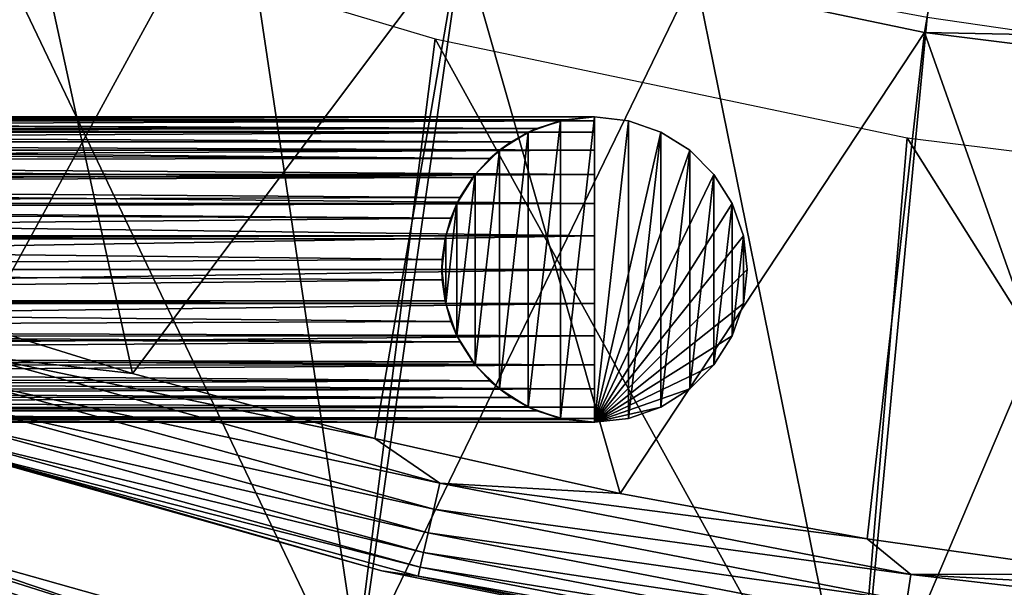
# Model space of a CAD drawing. Header units: millimetres. Extents: x -43.6 to 43.6, y -43.6 to 43.6.
# Tile 126 of 256: x -7.3 to -3.4, y -24.4 to -22.1. Entities that reach past the tile are written whole.
import ezdxf

# ---------------------------------------------------------------- set-up
doc = ezdxf.new("R2010")
doc.units = ezdxf.units.MM
doc.header["$LTSCALE"] = 52.148148
for name, color, linetype in [('1', 7, 'CONTINUOUS'), ('101', 7, 'CONTINUOUS'), ('102', 7, 'CONTINUOUS'), ('103', 7, 'CONTINUOUS'), ('121', 7, 'CONTINUOUS'), ('122', 7, 'CONTINUOUS'), ('123', 7, 'CONTINUOUS'), ('124', 7, 'CONTINUOUS'), ('127', 7, 'CONTINUOUS'), ('129', 7, 'CONTINUOUS'), ('131', 7, 'CONTINUOUS'), ('132', 7, 'CONTINUOUS'), ('25', 7, 'CONTINUOUS'), ('29', 7, 'CONTINUOUS'), ('4', 7, 'CONTINUOUS')]:
    doc.layers.add(name, color=color, linetype=linetype)

msp = doc.modelspace()

# ---------------------------------------------------------------- linework, layer by layer
at = {"layer": '1', "color": 183, "linetype": 'Continuous', "true_color": 0x8c69cc}
for points in [[(-5.9524, -24.7955, -9.4785), (-7.8795, -24.2521, -9.4785), (-7.4419, -21.6772, -9.4785), (-5.9524, -24.7955, -9.4785)], [(-5.6264, -22.2178, -9.4785), (-5.9524, -24.7955, -9.4785), (-7.4419, -21.6772, -9.4785), (-5.6264, -22.2178, -9.4785)], [(-3.9885, -25.1861, -9.4785), (-5.9524, -24.7955, -9.4785), (-5.6264, -22.2178, -9.4785), (-3.9885, -25.1861, -9.4785)], [(-3.7725, -22.6065, -9.4785), (-3.9885, -25.1861, -9.4785), (-5.6264, -22.2178, -9.4785), (-3.7725, -22.6065, -9.4785)], [(-2.0002, -25.4214, -9.4785), (-3.9885, -25.1861, -9.4785), (-3.7725, -22.6065, -9.4785), (-2.0002, -25.4214, -9.4785)], [(-1.8926, -22.8408, -9.4785), (-2.0002, -25.4214, -9.4785), (-3.7725, -22.6065, -9.4785), (-1.8926, -22.8408, -9.4785)]]:
    msp.add_3dface(points, dxfattribs=at)
at = {"layer": '101', "linetype": 'Continuous'}
for points in [[(-5, -23.71, -12.6665), (-5, -23.7251, -12.8), (-5, -22.5251, -12.8), (-5, -23.71, -12.6665)], [(-5, -23.6657, -12.5397), (-5, -23.71, -12.6665), (-5, -22.5251, -12.8), (-5, -23.6657, -12.5397)], [(-5, -23.5942, -12.4259), (-5, -23.6657, -12.5397), (-5, -22.5251, -12.8), (-5, -23.5942, -12.4259)], [(-5, -23.4992, -12.3309), (-5, -23.5942, -12.4259), (-5, -22.5251, -12.8), (-5, -23.4992, -12.3309)], [(-5, -23.3854, -12.2594), (-5, -23.4992, -12.3309), (-5, -22.5251, -12.8), (-5, -23.3854, -12.2594)], [(-5, -23.2586, -12.2151), (-5, -23.3854, -12.2594), (-5, -22.5251, -12.8), (-5, -23.2586, -12.2151)], [(-5, -23.1251, -12.2), (-5, -23.2586, -12.2151), (-5, -22.5251, -12.8), (-5, -23.1251, -12.2)], [(-5, -22.9916, -12.2151), (-5, -23.1251, -12.2), (-5, -22.5251, -12.8), (-5, -22.9916, -12.2151)], [(-5, -22.8648, -12.2594), (-5, -22.9916, -12.2151), (-5, -22.5251, -12.8), (-5, -22.8648, -12.2594)], [(-5, -22.751, -12.3309), (-5, -22.8648, -12.2594), (-5, -22.5251, -12.8), (-5, -22.751, -12.3309)], [(-5, -22.656, -12.4259), (-5, -22.751, -12.3309), (-5, -22.5251, -12.8), (-5, -22.656, -12.4259)], [(-5, -22.5845, -12.5397), (-5, -22.656, -12.4259), (-5, -22.5251, -12.8), (-5, -22.5845, -12.5397)], [(-5, -22.5401, -12.6665), (-5, -22.5845, -12.5397), (-5, -22.5251, -12.8), (-5, -22.5401, -12.6665)]]:
    msp.add_3dface(points, dxfattribs=at)
at = {"layer": '102', "linetype": 'Continuous'}
for points in [[(-12.7879, -22.5398, -12.9319), (-5.2273, -22.5698, -13.0273), (-12.7956, -22.5692, -13.0257), (-12.7879, -22.5398, -12.9319)], [(-12.7869, -22.5362, -12.9148), (-5.2273, -22.5698, -13.0273), (-12.7879, -22.5398, -12.9319), (-12.7869, -22.5362, -12.9148)], [(-12.784, -22.5251, -12.8), (-5.1144, -22.5361, -12.9144), (-12.7869, -22.5362, -12.9148), (-12.784, -22.5251, -12.8)], [(-5.1144, -22.5361, -12.9144), (-5.2273, -22.5698, -13.0273), (-12.7869, -22.5362, -12.9148), (-5.1144, -22.5361, -12.9144)], [(-5, -22.5251, -12.8), (-5.1144, -22.5361, -12.9144), (-12.784, -22.5251, -12.8), (-5, -22.5251, -12.8)], [(-12.7995, -22.5839, -13.059), (-5.3282, -22.6228, -13.1283), (-12.8098, -22.6232, -13.1288), (-12.7995, -22.5839, -13.059)], [(-12.7956, -22.5692, -13.0257), (-5.2273, -22.5698, -13.0273), (-12.7995, -22.5839, -13.059), (-12.7956, -22.5692, -13.0257)], [(-5.2273, -22.5698, -13.0273), (-5.3282, -22.6228, -13.1283), (-12.7995, -22.5839, -13.059), (-5.2273, -22.5698, -13.0273)], [(-12.8098, -22.6232, -13.1288), (-5.412, -22.6889, -13.212), (-12.8183, -22.6551, -13.173), (-12.8098, -22.6232, -13.1288)], [(-5.3282, -22.6228, -13.1283), (-5.412, -22.6889, -13.212), (-12.8098, -22.6232, -13.1288), (-5.3282, -22.6228, -13.1283)], [(-12.8183, -22.6551, -13.173), (-5.412, -22.6889, -13.212), (-12.8292, -22.6967, -13.2201), (-12.8183, -22.6551, -13.173)], [(-12.8292, -22.6967, -13.2201), (-5.4785, -22.7631, -13.2785), (-12.8432, -22.75, -13.2683), (-12.8292, -22.6967, -13.2201)], [(-5.412, -22.6889, -13.212), (-5.4785, -22.7631, -13.2785), (-12.8292, -22.6967, -13.2201), (-5.412, -22.6889, -13.212)], [(-12.8432, -22.75, -13.2683), (-5.4785, -22.7631, -13.2785), (-12.853, -22.7873, -13.2959), (-12.8432, -22.75, -13.2683)], [(-5.4785, -22.7631, -13.2785), (-5.5289, -22.8418, -13.3289), (-12.853, -22.7873, -13.2959), (-5.4785, -22.7631, -13.2785)], [(-12.853, -22.7873, -13.2959), (-5.5289, -22.8418, -13.3289), (-12.8731, -22.8637, -13.3401), (-12.853, -22.7873, -13.2959)], [(-5.5289, -22.8418, -13.3289), (-5.5647, -22.9222, -13.3647), (-12.8731, -22.8637, -13.3401), (-5.5289, -22.8418, -13.3289)], [(-12.8804, -22.8917, -13.3528), (-5.5647, -22.9222, -13.3647), (-12.9063, -22.9906, -13.3847), (-12.8804, -22.8917, -13.3528)], [(-12.8731, -22.8637, -13.3401), (-5.5647, -22.9222, -13.3647), (-12.8804, -22.8917, -13.3528), (-12.8731, -22.8637, -13.3401)], [(-5.5647, -22.9222, -13.3647), (-5.5875, -23.0034, -13.3875), (-12.9063, -22.9906, -13.3847), (-5.5647, -22.9222, -13.3647)], [(-12.9103, -23.0059, -13.388), (-5.5987, -23.085, -13.3987), (-12.9412, -23.1243, -13.4), (-12.9103, -23.0059, -13.388)], [(-12.9063, -22.9906, -13.3847), (-5.5875, -23.0034, -13.3875), (-12.9103, -23.0059, -13.388), (-12.9063, -22.9906, -13.3847)], [(-5.5875, -23.0034, -13.3875), (-5.5987, -23.085, -13.3987), (-12.9103, -23.0059, -13.388), (-5.5875, -23.0034, -13.3875)], [(-5.5987, -23.085, -13.3987), (-5.5986, -23.1656, -13.3986), (-12.9412, -23.1243, -13.4), (-5.5987, -23.085, -13.3987)], [(-12.9414, -23.1251, -13.4), (-5.5986, -23.1656, -13.3986), (-12.9724, -23.2442, -13.3881), (-12.9414, -23.1251, -13.4)], [(-12.9412, -23.1243, -13.4), (-5.5986, -23.1656, -13.3986), (-12.9414, -23.1251, -13.4), (-12.9412, -23.1243, -13.4)], [(-5.5986, -23.1656, -13.3986), (-5.5874, -23.2472, -13.3874), (-12.9724, -23.2442, -13.3881), (-5.5986, -23.1656, -13.3986)], [(-12.9724, -23.2442, -13.3881), (-5.5874, -23.2472, -13.3874), (-12.976, -23.258, -13.3851), (-12.9724, -23.2442, -13.3881)], [(-5.5874, -23.2472, -13.3874), (-5.5645, -23.3284, -13.3645), (-12.976, -23.258, -13.3851), (-5.5874, -23.2472, -13.3874)], [(-12.976, -23.258, -13.3851), (-5.5645, -23.3284, -13.3645), (-13.0021, -23.3584, -13.3528), (-12.976, -23.258, -13.3851)], [(-13.0021, -23.3584, -13.3528), (-5.5287, -23.4088, -13.3287), (-13.009, -23.385, -13.3408), (-13.0021, -23.3584, -13.3528)], [(-5.5645, -23.3284, -13.3645), (-5.5287, -23.4088, -13.3287), (-13.0021, -23.3584, -13.3528), (-5.5645, -23.3284, -13.3645)], [(-13.009, -23.385, -13.3408), (-5.5287, -23.4088, -13.3287), (-13.0292, -23.4628, -13.2959), (-13.009, -23.385, -13.3408)], [(-5.5287, -23.4088, -13.3287), (-5.4782, -23.4875, -13.2782), (-13.0292, -23.4628, -13.2959), (-5.5287, -23.4088, -13.3287)], [(-13.0292, -23.4628, -13.2959), (-5.4782, -23.4875, -13.2782), (-13.0385, -23.499, -13.2693), (-13.0292, -23.4628, -13.2959)], [(-13.0385, -23.499, -13.2693), (-5.4116, -23.5616, -13.2116), (-13.0526, -23.5534, -13.2202), (-13.0385, -23.499, -13.2693)], [(-5.4782, -23.4875, -13.2782), (-5.4116, -23.5616, -13.2116), (-13.0385, -23.499, -13.2693), (-5.4782, -23.4875, -13.2782)], [(-13.0526, -23.5534, -13.2202), (-5.4116, -23.5616, -13.2116), (-13.0631, -23.5941, -13.1742), (-13.0526, -23.5534, -13.2202)], [(-13.0631, -23.5941, -13.1742), (-5.3278, -23.6276, -13.1278), (-13.0716, -23.6269, -13.129), (-13.0631, -23.5941, -13.1742)], [(-5.4116, -23.5616, -13.2116), (-5.3278, -23.6276, -13.1278), (-13.0631, -23.5941, -13.1742), (-5.4116, -23.5616, -13.2116)], [(-13.0716, -23.6269, -13.129), (-5.3278, -23.6276, -13.1278), (-13.0816, -23.6657, -13.0604), (-13.0716, -23.6269, -13.129)], [(-5.3278, -23.6276, -13.1278), (-5.2267, -23.6806, -13.0267), (-13.0816, -23.6657, -13.0604), (-5.3278, -23.6276, -13.1278)], [(-13.0816, -23.6657, -13.0604), (-5.2267, -23.6806, -13.0267), (-13.0856, -23.6809, -13.0259), (-13.0816, -23.6657, -13.0604)], [(-13.0931, -23.7101, -12.9335), (-5.1139, -23.7142, -12.9139), (-13.0941, -23.714, -12.9149), (-13.0931, -23.7101, -12.9335)], [(-13.0856, -23.6809, -13.0259), (-5.1139, -23.7142, -12.9139), (-13.0931, -23.7101, -12.9335), (-13.0856, -23.6809, -13.0259)], [(-5.2267, -23.6806, -13.0267), (-5.1139, -23.7142, -12.9139), (-13.0856, -23.6809, -13.0259), (-5.2267, -23.6806, -13.0267)], [(-13.0941, -23.714, -12.9149), (-5, -23.7251, -12.8), (-13.0969, -23.7251, -12.8), (-13.0941, -23.714, -12.9149)], [(-5.1139, -23.7142, -12.9139), (-5, -23.7251, -12.8), (-13.0941, -23.714, -12.9149), (-5.1139, -23.7142, -12.9139)]]:
    msp.add_3dface(points, dxfattribs=at)
at = {"layer": '103', "linetype": 'Continuous'}
for points in [[(-5, -22.5845, -12.5397), (-5, -22.5401, -12.6665), (-12.7956, -22.5692, -12.5743), (-5, -22.5845, -12.5397)], [(-12.7956, -22.5692, -12.5743), (-5, -22.5401, -12.6665), (-12.7879, -22.5401, -12.6665), (-12.7956, -22.5692, -12.5743)], [(-5, -22.5401, -12.6665), (-5, -22.5251, -12.8), (-12.7879, -22.5401, -12.6665), (-5, -22.5401, -12.6665)], [(-12.7879, -22.5401, -12.6665), (-5, -22.5251, -12.8), (-12.7869, -22.5362, -12.6852), (-12.7879, -22.5401, -12.6665)], [(-5, -22.5251, -12.8), (-12.784, -22.5251, -12.8), (-12.7869, -22.5362, -12.6852), (-5, -22.5251, -12.8)], [(-5, -22.656, -12.4259), (-5, -22.5845, -12.5397), (-12.8098, -22.6232, -12.4712), (-5, -22.656, -12.4259)], [(-12.8098, -22.6232, -12.4712), (-5, -22.5845, -12.5397), (-12.7997, -22.5846, -12.5396), (-12.8098, -22.6232, -12.4712)], [(-12.7997, -22.5846, -12.5396), (-5, -22.5845, -12.5397), (-12.7956, -22.5692, -12.5743), (-12.7997, -22.5846, -12.5396)], [(-12.8185, -22.6561, -12.4258), (-5, -22.656, -12.4259), (-12.8098, -22.6232, -12.4712), (-12.8185, -22.6561, -12.4258)], [(-5, -22.751, -12.3309), (-5, -22.656, -12.4259), (-12.8292, -22.6967, -12.3799), (-5, -22.751, -12.3309)], [(-12.8292, -22.6967, -12.3799), (-5, -22.656, -12.4259), (-12.8185, -22.6561, -12.4258), (-12.8292, -22.6967, -12.3799)], [(-12.8435, -22.7512, -12.3307), (-5, -22.751, -12.3309), (-12.8292, -22.6967, -12.3799), (-12.8435, -22.7512, -12.3307)], [(-5, -22.8648, -12.2594), (-5, -22.751, -12.3309), (-12.853, -22.7873, -12.3041), (-5, -22.8648, -12.2594)], [(-12.853, -22.7873, -12.3041), (-5, -22.751, -12.3309), (-12.8435, -22.7512, -12.3307), (-12.853, -22.7873, -12.3041)], [(-12.8734, -22.8651, -12.2592), (-5, -22.8648, -12.2594), (-12.853, -22.7873, -12.3041), (-12.8734, -22.8651, -12.2592)], [(-12.9067, -22.9922, -12.2149), (-5, -22.9916, -12.2151), (-12.8804, -22.8917, -12.2472), (-12.9067, -22.9922, -12.2149)], [(-5, -22.9916, -12.2151), (-5, -22.8648, -12.2594), (-12.8804, -22.8917, -12.2472), (-5, -22.9916, -12.2151)], [(-12.8804, -22.8917, -12.2472), (-5, -22.8648, -12.2594), (-12.8734, -22.8651, -12.2592), (-12.8804, -22.8917, -12.2472)], [(-5, -23.1251, -12.2), (-5, -22.9916, -12.2151), (-12.9414, -23.1251, -12.2), (-5, -23.1251, -12.2)], [(-12.9414, -23.1251, -12.2), (-5, -22.9916, -12.2151), (-12.9103, -23.0059, -12.212), (-12.9414, -23.1251, -12.2)], [(-12.9103, -23.0059, -12.212), (-5, -22.9916, -12.2151), (-12.9067, -22.9922, -12.2149), (-12.9103, -23.0059, -12.212)], [(-5, -23.2586, -12.2151), (-5, -23.1251, -12.2), (-12.9724, -23.2442, -12.2119), (-5, -23.2586, -12.2151)], [(-12.9724, -23.2442, -12.2119), (-5, -23.1251, -12.2), (-12.9416, -23.1259, -12.2), (-12.9724, -23.2442, -12.2119)], [(-12.9416, -23.1259, -12.2), (-5, -23.1251, -12.2), (-12.9414, -23.1251, -12.2), (-12.9416, -23.1259, -12.2)], [(-12.9764, -23.2595, -12.2153), (-5, -23.2586, -12.2151), (-12.9724, -23.2442, -12.2119), (-12.9764, -23.2595, -12.2153)], [(-5, -23.3854, -12.2594), (-5, -23.2586, -12.2151), (-13.0021, -23.3584, -12.2472), (-5, -23.3854, -12.2594)], [(-13.0021, -23.3584, -12.2472), (-5, -23.2586, -12.2151), (-12.9764, -23.2595, -12.2153), (-13.0021, -23.3584, -12.2472)], [(-13.0094, -23.3865, -12.2599), (-5, -23.3854, -12.2594), (-13.0021, -23.3584, -12.2472), (-13.0094, -23.3865, -12.2599)], [(-5, -23.4992, -12.3309), (-5, -23.3854, -12.2594), (-13.0292, -23.4628, -12.3041), (-5, -23.4992, -12.3309)], [(-13.0292, -23.4628, -12.3041), (-5, -23.3854, -12.2594), (-13.0094, -23.3865, -12.2599), (-13.0292, -23.4628, -12.3041)], [(-13.0389, -23.5002, -12.3317), (-5, -23.4992, -12.3309), (-13.0292, -23.4628, -12.3041), (-13.0389, -23.5002, -12.3317)], [(-5, -23.5942, -12.4259), (-5, -23.4992, -12.3309), (-13.0526, -23.5534, -12.3798), (-5, -23.5942, -12.4259)], [(-13.0526, -23.5534, -12.3798), (-5, -23.4992, -12.3309), (-13.0389, -23.5002, -12.3317), (-13.0526, -23.5534, -12.3798)], [(-13.0634, -23.5951, -12.427), (-5, -23.5942, -12.4259), (-13.0526, -23.5534, -12.3798), (-13.0634, -23.5951, -12.427)], [(-5, -23.6657, -12.5397), (-5, -23.5942, -12.4259), (-13.0716, -23.6269, -12.471), (-5, -23.6657, -12.5397)], [(-13.0716, -23.6269, -12.471), (-5, -23.5942, -12.4259), (-13.0634, -23.5951, -12.427), (-13.0716, -23.6269, -12.471)], [(-13.0818, -23.6664, -12.5411), (-5, -23.6657, -12.5397), (-13.0716, -23.6269, -12.471), (-13.0818, -23.6664, -12.5411)], [(-5, -23.71, -12.6665), (-5, -23.6657, -12.5397), (-13.0856, -23.6809, -12.5741), (-5, -23.71, -12.6665)], [(-13.0856, -23.6809, -12.5741), (-5, -23.6657, -12.5397), (-13.0818, -23.6664, -12.5411), (-13.0856, -23.6809, -12.5741)], [(-5, -23.7251, -12.8), (-5, -23.71, -12.6665), (-13.0969, -23.7251, -12.8), (-5, -23.7251, -12.8)], [(-13.0969, -23.7251, -12.8), (-5, -23.71, -12.6665), (-13.0941, -23.714, -12.6851), (-13.0969, -23.7251, -12.8)], [(-13.0941, -23.714, -12.6851), (-5, -23.71, -12.6665), (-13.0932, -23.7104, -12.6681), (-13.0941, -23.714, -12.6851)], [(-13.0932, -23.7104, -12.6681), (-5, -23.71, -12.6665), (-13.0856, -23.6809, -12.5741), (-13.0932, -23.7104, -12.6681)]]:
    msp.add_3dface(points, dxfattribs=at)
at = {"layer": '121', "linetype": 'Continuous'}
for points in [[(-5, -22.5251, -12.8), (-5, -23.7251, -12.8), (-4.8665, -22.5401, -12.8), (-5, -22.5251, -12.8)], [(-4.8665, -22.5401, -12.8), (-5, -23.7251, -12.8), (-4.7397, -22.5845, -12.8), (-4.8665, -22.5401, -12.8)], [(-4.7397, -22.5845, -12.8), (-5, -23.7251, -12.8), (-4.6259, -22.656, -12.8), (-4.7397, -22.5845, -12.8)], [(-4.6259, -22.656, -12.8), (-5, -23.7251, -12.8), (-4.5309, -22.751, -12.8), (-4.6259, -22.656, -12.8)], [(-4.5309, -22.751, -12.8), (-5, -23.7251, -12.8), (-4.4594, -22.8648, -12.8), (-4.5309, -22.751, -12.8)], [(-4.4594, -22.8648, -12.8), (-5, -23.7251, -12.8), (-4.4151, -22.9916, -12.8), (-4.4594, -22.8648, -12.8)], [(-4.4151, -22.9916, -12.8), (-5, -23.7251, -12.8), (-4.4, -23.1251, -12.8), (-4.4151, -22.9916, -12.8)], [(-4.4, -23.1251, -12.8), (-5, -23.7251, -12.8), (-4.4151, -23.2586, -12.8), (-4.4, -23.1251, -12.8)], [(-4.4151, -23.2586, -12.8), (-5, -23.7251, -12.8), (-4.4594, -23.3854, -12.8), (-4.4151, -23.2586, -12.8)], [(-4.4594, -23.3854, -12.8), (-5, -23.7251, -12.8), (-4.5309, -23.4992, -12.8), (-4.4594, -23.3854, -12.8)], [(-4.5309, -23.4992, -12.8), (-5, -23.7251, -12.8), (-4.6259, -23.5942, -12.8), (-4.5309, -23.4992, -12.8)], [(-4.6259, -23.5942, -12.8), (-5, -23.7251, -12.8), (-4.7397, -23.6657, -12.8), (-4.6259, -23.5942, -12.8)], [(-4.7397, -23.6657, -12.8), (-5, -23.7251, -12.8), (-4.8665, -23.71, -12.8), (-4.7397, -23.6657, -12.8)]]:
    msp.add_3dface(points, dxfattribs=at)
at = {"layer": '122', "linetype": 'Continuous'}
for points in [[(-5.2603, -22.5845, -27.3), (-5.1335, -22.5401, -27.3), (-5.2603, -23.6657, -27.3), (-5.2603, -22.5845, -27.3)], [(-5.2603, -23.6657, -27.3), (-5.1335, -22.5401, -27.3), (-5.1335, -23.71, -27.3), (-5.2603, -23.6657, -27.3)], [(-5, -22.5251, -27.3), (-5, -23.7251, -27.3), (-5.1335, -23.71, -27.3), (-5, -22.5251, -27.3)], [(-5.1335, -22.5401, -27.3), (-5, -22.5251, -27.3), (-5.1335, -23.71, -27.3), (-5.1335, -22.5401, -27.3)], [(-4.8665, -22.5401, -27.3), (-5, -23.7251, -27.3), (-5, -22.5251, -27.3), (-4.8665, -22.5401, -27.3)], [(-4.8665, -23.71, -27.3), (-5, -23.7251, -27.3), (-4.8665, -22.5401, -27.3), (-4.8665, -23.71, -27.3)], [(-4.7397, -22.5845, -27.3), (-4.8665, -23.71, -27.3), (-4.8665, -22.5401, -27.3), (-4.7397, -22.5845, -27.3)], [(-5.3741, -22.656, -27.3), (-5.2603, -22.5845, -27.3), (-5.3741, -23.5942, -27.3), (-5.3741, -22.656, -27.3)], [(-5.3741, -23.5942, -27.3), (-5.2603, -22.5845, -27.3), (-5.2603, -23.6657, -27.3), (-5.3741, -23.5942, -27.3)], [(-4.7397, -23.6657, -27.3), (-4.8665, -23.71, -27.3), (-4.7397, -22.5845, -27.3), (-4.7397, -23.6657, -27.3)], [(-4.6259, -22.656, -27.3), (-4.7397, -23.6657, -27.3), (-4.7397, -22.5845, -27.3), (-4.6259, -22.656, -27.3)], [(-5.4691, -22.751, -27.3), (-5.3741, -22.656, -27.3), (-5.4691, -23.4992, -27.3), (-5.4691, -22.751, -27.3)], [(-5.4691, -23.4992, -27.3), (-5.3741, -22.656, -27.3), (-5.3741, -23.5942, -27.3), (-5.4691, -23.4992, -27.3)], [(-4.6259, -23.5942, -27.3), (-4.7397, -23.6657, -27.3), (-4.6259, -22.656, -27.3), (-4.6259, -23.5942, -27.3)], [(-4.5309, -22.751, -27.3), (-4.6259, -23.5942, -27.3), (-4.6259, -22.656, -27.3), (-4.5309, -22.751, -27.3)], [(-5.5406, -22.8648, -27.3), (-5.4691, -22.751, -27.3), (-5.5406, -23.3854, -27.3), (-5.5406, -22.8648, -27.3)], [(-5.5406, -23.3854, -27.3), (-5.4691, -22.751, -27.3), (-5.4691, -23.4992, -27.3), (-5.5406, -23.3854, -27.3)], [(-4.5309, -23.4992, -27.3), (-4.6259, -23.5942, -27.3), (-4.5309, -22.751, -27.3), (-4.5309, -23.4992, -27.3)], [(-4.4594, -22.8648, -27.3), (-4.5309, -23.4992, -27.3), (-4.5309, -22.751, -27.3), (-4.4594, -22.8648, -27.3)], [(-5.5849, -22.9916, -27.3), (-5.5406, -22.8648, -27.3), (-5.5849, -23.2586, -27.3), (-5.5849, -22.9916, -27.3)], [(-5.5849, -23.2586, -27.3), (-5.5406, -22.8648, -27.3), (-5.5406, -23.3854, -27.3), (-5.5849, -23.2586, -27.3)], [(-4.4594, -23.3854, -27.3), (-4.5309, -23.4992, -27.3), (-4.4594, -22.8648, -27.3), (-4.4594, -23.3854, -27.3)], [(-4.4151, -22.9916, -27.3), (-4.4594, -23.3854, -27.3), (-4.4594, -22.8648, -27.3), (-4.4151, -22.9916, -27.3)], [(-5.6, -23.1251, -27.3), (-5.5849, -22.9916, -27.3), (-5.5849, -23.2586, -27.3), (-5.6, -23.1251, -27.3)], [(-4.4151, -23.2586, -27.3), (-4.4594, -23.3854, -27.3), (-4.4151, -22.9916, -27.3), (-4.4151, -23.2586, -27.3)], [(-4.4, -23.1251, -27.3), (-4.4151, -23.2586, -27.3), (-4.4151, -22.9916, -27.3), (-4.4, -23.1251, -27.3)]]:
    msp.add_3dface(points, dxfattribs=at)
at = {"layer": '123', "linetype": 'Continuous'}
for points in [[(-5.2273, -22.5698, -13.0273), (-5.1335, -22.5401, -27.3), (-5.2603, -22.5845, -27.3), (-5.2273, -22.5698, -13.0273)], [(-5.2273, -22.5698, -13.0273), (-5.1144, -22.5361, -12.9144), (-5.1335, -22.5401, -27.3), (-5.2273, -22.5698, -13.0273)], [(-5.1144, -22.5361, -12.9144), (-5, -22.5251, -12.8), (-5.1335, -22.5401, -27.3), (-5.1144, -22.5361, -12.9144)], [(-5, -22.5251, -12.8), (-5, -22.5251, -27.3), (-5.1335, -22.5401, -27.3), (-5, -22.5251, -12.8)], [(-5.3282, -22.6228, -13.1283), (-5.2603, -22.5845, -27.3), (-5.3741, -22.656, -27.3), (-5.3282, -22.6228, -13.1283)], [(-5.3282, -22.6228, -13.1283), (-5.2273, -22.5698, -13.0273), (-5.2603, -22.5845, -27.3), (-5.3282, -22.6228, -13.1283)], [(-5.412, -22.6889, -13.212), (-5.3282, -22.6228, -13.1283), (-5.3741, -22.656, -27.3), (-5.412, -22.6889, -13.212)], [(-5.412, -22.6889, -13.212), (-5.3741, -22.656, -27.3), (-5.4691, -22.751, -27.3), (-5.412, -22.6889, -13.212)], [(-5.4785, -22.7631, -13.2785), (-5.412, -22.6889, -13.212), (-5.4691, -22.751, -27.3), (-5.4785, -22.7631, -13.2785)], [(-5.4785, -22.7631, -13.2785), (-5.4691, -22.751, -27.3), (-5.5406, -22.8648, -27.3), (-5.4785, -22.7631, -13.2785)], [(-5.5289, -22.8418, -13.3289), (-5.4785, -22.7631, -13.2785), (-5.5406, -22.8648, -27.3), (-5.5289, -22.8418, -13.3289)], [(-5.5647, -22.9222, -13.3647), (-5.5289, -22.8418, -13.3289), (-5.5406, -22.8648, -27.3), (-5.5647, -22.9222, -13.3647)], [(-5.5647, -22.9222, -13.3647), (-5.5406, -22.8648, -27.3), (-5.5849, -22.9916, -27.3), (-5.5647, -22.9222, -13.3647)], [(-5.5875, -23.0034, -13.3875), (-5.5647, -22.9222, -13.3647), (-5.5849, -22.9916, -27.3), (-5.5875, -23.0034, -13.3875)], [(-5.5875, -23.0034, -13.3875), (-5.5849, -22.9916, -27.3), (-5.6, -23.1251, -27.3), (-5.5875, -23.0034, -13.3875)], [(-5.5987, -23.085, -13.3987), (-5.5875, -23.0034, -13.3875), (-5.6, -23.1251, -27.3), (-5.5987, -23.085, -13.3987)], [(-5.5986, -23.1656, -13.3986), (-5.5987, -23.085, -13.3987), (-5.6, -23.1251, -27.3), (-5.5986, -23.1656, -13.3986)], [(-5.5986, -23.1656, -13.3986), (-5.6, -23.1251, -27.3), (-5.5849, -23.2586, -27.3), (-5.5986, -23.1656, -13.3986)], [(-5.5874, -23.2472, -13.3874), (-5.5986, -23.1656, -13.3986), (-5.5849, -23.2586, -27.3), (-5.5874, -23.2472, -13.3874)], [(-5.5645, -23.3284, -13.3645), (-5.5874, -23.2472, -13.3874), (-5.5849, -23.2586, -27.3), (-5.5645, -23.3284, -13.3645)], [(-5.5645, -23.3284, -13.3645), (-5.5849, -23.2586, -27.3), (-5.5406, -23.3854, -27.3), (-5.5645, -23.3284, -13.3645)], [(-5.5287, -23.4088, -13.3287), (-5.5645, -23.3284, -13.3645), (-5.5406, -23.3854, -27.3), (-5.5287, -23.4088, -13.3287)], [(-5.5287, -23.4088, -13.3287), (-5.5406, -23.3854, -27.3), (-5.4691, -23.4992, -27.3), (-5.5287, -23.4088, -13.3287)], [(-5.4782, -23.4875, -13.2782), (-5.5287, -23.4088, -13.3287), (-5.4691, -23.4992, -27.3), (-5.4782, -23.4875, -13.2782)], [(-5.4116, -23.5616, -13.2116), (-5.4782, -23.4875, -13.2782), (-5.4691, -23.4992, -27.3), (-5.4116, -23.5616, -13.2116)], [(-5.4116, -23.5616, -13.2116), (-5.4691, -23.4992, -27.3), (-5.3741, -23.5942, -27.3), (-5.4116, -23.5616, -13.2116)], [(-5.3278, -23.6276, -13.1278), (-5.4116, -23.5616, -13.2116), (-5.3741, -23.5942, -27.3), (-5.3278, -23.6276, -13.1278)], [(-5.3278, -23.6276, -13.1278), (-5.3741, -23.5942, -27.3), (-5.2603, -23.6657, -27.3), (-5.3278, -23.6276, -13.1278)], [(-5.2267, -23.6806, -13.0267), (-5.3278, -23.6276, -13.1278), (-5.2603, -23.6657, -27.3), (-5.2267, -23.6806, -13.0267)], [(-5.2267, -23.6806, -13.0267), (-5.2603, -23.6657, -27.3), (-5.1335, -23.71, -27.3), (-5.2267, -23.6806, -13.0267)], [(-5.1139, -23.7142, -12.9139), (-5.2267, -23.6806, -13.0267), (-5.1335, -23.71, -27.3), (-5.1139, -23.7142, -12.9139)], [(-5, -23.7251, -27.3), (-5.1139, -23.7142, -12.9139), (-5.1335, -23.71, -27.3), (-5, -23.7251, -27.3)], [(-5, -23.7251, -12.8), (-5.1139, -23.7142, -12.9139), (-5, -23.7251, -27.3), (-5, -23.7251, -12.8)]]:
    msp.add_3dface(points, dxfattribs=at)
at = {"layer": '124', "linetype": 'Continuous'}
for points in [[(-5, -22.5251, -12.8), (-4.8665, -22.5401, -12.8), (-5, -22.5251, -27.3), (-5, -22.5251, -12.8)], [(-4.8665, -22.5401, -12.8), (-4.8665, -22.5401, -27.3), (-5, -22.5251, -27.3), (-4.8665, -22.5401, -12.8)], [(-4.8665, -22.5401, -12.8), (-4.7397, -22.5845, -12.8), (-4.8665, -22.5401, -27.3), (-4.8665, -22.5401, -12.8)], [(-4.7397, -22.5845, -12.8), (-4.7397, -22.5845, -27.3), (-4.8665, -22.5401, -27.3), (-4.7397, -22.5845, -12.8)], [(-4.7397, -22.5845, -12.8), (-4.6259, -22.656, -12.8), (-4.7397, -22.5845, -27.3), (-4.7397, -22.5845, -12.8)], [(-4.6259, -22.656, -12.8), (-4.6259, -22.656, -27.3), (-4.7397, -22.5845, -27.3), (-4.6259, -22.656, -12.8)], [(-4.6259, -22.656, -12.8), (-4.5309, -22.751, -12.8), (-4.6259, -22.656, -27.3), (-4.6259, -22.656, -12.8)], [(-4.5309, -22.751, -12.8), (-4.5309, -22.751, -27.3), (-4.6259, -22.656, -27.3), (-4.5309, -22.751, -12.8)], [(-4.5309, -22.751, -12.8), (-4.4594, -22.8648, -12.8), (-4.5309, -22.751, -27.3), (-4.5309, -22.751, -12.8)], [(-4.4594, -22.8648, -12.8), (-4.4594, -22.8648, -27.3), (-4.5309, -22.751, -27.3), (-4.4594, -22.8648, -12.8)], [(-4.4594, -22.8648, -12.8), (-4.4151, -22.9916, -12.8), (-4.4594, -22.8648, -27.3), (-4.4594, -22.8648, -12.8)], [(-4.4151, -22.9916, -12.8), (-4.4151, -22.9916, -27.3), (-4.4594, -22.8648, -27.3), (-4.4151, -22.9916, -12.8)], [(-4.4151, -22.9916, -12.8), (-4.4, -23.1251, -12.8), (-4.4151, -22.9916, -27.3), (-4.4151, -22.9916, -12.8)], [(-4.4, -23.1251, -12.8), (-4.4, -23.1251, -27.3), (-4.4151, -22.9916, -27.3), (-4.4, -23.1251, -12.8)], [(-4.4, -23.1251, -12.8), (-4.4151, -23.2586, -12.8), (-4.4, -23.1251, -27.3), (-4.4, -23.1251, -12.8)], [(-4.4151, -23.2586, -12.8), (-4.4151, -23.2586, -27.3), (-4.4, -23.1251, -27.3), (-4.4151, -23.2586, -12.8)], [(-4.4151, -23.2586, -12.8), (-4.4594, -23.3854, -12.8), (-4.4151, -23.2586, -27.3), (-4.4151, -23.2586, -12.8)], [(-4.4594, -23.3854, -12.8), (-4.4594, -23.3854, -27.3), (-4.4151, -23.2586, -27.3), (-4.4594, -23.3854, -12.8)], [(-4.4594, -23.3854, -12.8), (-4.5309, -23.4992, -12.8), (-4.4594, -23.3854, -27.3), (-4.4594, -23.3854, -12.8)], [(-4.5309, -23.4992, -12.8), (-4.5309, -23.4992, -27.3), (-4.4594, -23.3854, -27.3), (-4.5309, -23.4992, -12.8)], [(-4.5309, -23.4992, -12.8), (-4.6259, -23.5942, -12.8), (-4.5309, -23.4992, -27.3), (-4.5309, -23.4992, -12.8)], [(-4.6259, -23.5942, -12.8), (-4.6259, -23.5942, -27.3), (-4.5309, -23.4992, -27.3), (-4.6259, -23.5942, -12.8)], [(-4.6259, -23.5942, -12.8), (-4.7397, -23.6657, -12.8), (-4.6259, -23.5942, -27.3), (-4.6259, -23.5942, -12.8)], [(-4.7397, -23.6657, -12.8), (-4.7397, -23.6657, -27.3), (-4.6259, -23.5942, -27.3), (-4.7397, -23.6657, -12.8)], [(-4.7397, -23.6657, -12.8), (-4.8665, -23.71, -12.8), (-4.7397, -23.6657, -27.3), (-4.7397, -23.6657, -12.8)], [(-4.8665, -23.71, -12.8), (-4.8665, -23.71, -27.3), (-4.7397, -23.6657, -27.3), (-4.8665, -23.71, -12.8)], [(-4.8665, -23.71, -12.8), (-5, -23.7251, -12.8), (-4.8665, -23.71, -27.3), (-4.8665, -23.71, -12.8)], [(-5, -23.7251, -12.8), (-5, -23.7251, -27.3), (-4.8665, -23.71, -27.3), (-5, -23.7251, -12.8)]]:
    msp.add_3dface(points, dxfattribs=at)
at = {"layer": '127', "color": 96, "linetype": 'Continuous', "true_color": 0x008000}
for points in [[(-7.7578, -23.2393, -11.8785), (-7.3058, -21.2809, -11.8785), (-6.8158, -23.5328, -11.8785), (-7.7578, -23.2393, -11.8785)], [(-7.3058, -21.2809, -11.8785), (-5.5236, -21.8115, -11.8785), (-6.8158, -23.5328, -11.8785), (-7.3058, -21.2809, -11.8785)], [(-6.8158, -23.5328, -11.8785), (-5.5236, -21.8115, -11.8785), (-5.8628, -23.7882, -11.8785), (-6.8158, -23.5328, -11.8785)], [(-5.8628, -23.7882, -11.8785), (-5.5236, -21.8115, -11.8785), (-4.9001, -24.005, -11.8785), (-5.8628, -23.7882, -11.8785)], [(-5.5236, -21.8115, -11.8785), (-3.7034, -22.1931, -11.8785), (-4.9001, -24.005, -11.8785), (-5.5236, -21.8115, -11.8785)], [(-4.9001, -24.005, -11.8785), (-3.7034, -22.1931, -11.8785), (-3.9295, -24.1828, -11.8785), (-4.9001, -24.005, -11.8785)], [(-3.9295, -24.1828, -11.8785), (-3.7034, -22.1931, -11.8785), (-2.9526, -24.3214, -11.8785), (-3.9295, -24.1828, -11.8785)], [(-3.7034, -22.1931, -11.8785), (-1.8581, -22.4231, -11.8785), (-2.9526, -24.3214, -11.8785), (-3.7034, -22.1931, -11.8785)]]:
    msp.add_3dface(points, dxfattribs=at)
at = {"layer": '129', "color": 96, "linetype": 'Continuous', "true_color": 0x008000}
for points in [[(-5.8361, -24.3092, -9.4785), (-7.7254, -23.7764, -9.4785), (-5.8361, -24.3092, -11.3785), (-5.8361, -24.3092, -9.4785)], [(-5.8361, -24.3092, -11.3785), (-7.7254, -23.7764, -9.4785), (-7.7254, -23.7764, -11.3785), (-5.8361, -24.3092, -11.3785)], [(-3.9109, -24.6922, -9.4785), (-5.8361, -24.3092, -9.4785), (-3.9109, -24.6922, -11.3785), (-3.9109, -24.6922, -9.4785)], [(-3.9109, -24.6922, -11.3785), (-5.8361, -24.3092, -9.4785), (-5.8361, -24.3092, -11.3785), (-3.9109, -24.6922, -11.3785)]]:
    msp.add_3dface(points, dxfattribs=at)
at = {"layer": '131', "color": 96, "linetype": 'Continuous', "true_color": 0x008000}
for points in [[(-3.7034, -22.1931, -11.8785), (-5.5236, -21.8115, -11.8785), (-3.6715, -22.0018, -11.8975), (-3.7034, -22.1931, -11.8785)], [(-3.7034, -22.1931, -11.8785), (-3.6715, -22.0018, -11.8975), (-1.842, -22.2299, -11.8975), (-3.7034, -22.1931, -11.8785)], [(-3.6715, -22.0018, -11.8975), (-1.8265, -22.0427, -11.9543), (-1.842, -22.2299, -11.8975), (-3.6715, -22.0018, -11.8975)], [(-1.8581, -22.4231, -11.8785), (-3.7034, -22.1931, -11.8785), (-1.842, -22.2299, -11.8975), (-1.8581, -22.4231, -11.8785)]]:
    msp.add_3dface(points, dxfattribs=at)
at = {"layer": '132', "color": 96, "linetype": 'Continuous', "true_color": 0x008000}
for points in [[(-7.7578, -23.2393, -11.8785), (-6.8158, -23.5328, -11.8785), (-7.4257, -23.4643, -11.866), (-7.7578, -23.2393, -11.8785)], [(-5.6078, -23.9639, -11.866), (-7.4576, -23.5651, -11.829), (-7.4257, -23.4643, -11.866), (-5.6078, -23.9639, -11.866)], [(-6.8158, -23.5328, -11.8785), (-5.8628, -23.7882, -11.8785), (-7.4257, -23.4643, -11.866), (-6.8158, -23.5328, -11.8785)], [(-5.8628, -23.7882, -11.8785), (-5.6078, -23.9639, -11.866), (-7.4257, -23.4643, -11.866), (-5.8628, -23.7882, -11.8785)], [(-5.6319, -24.0669, -11.829), (-7.4863, -23.6556, -11.7693), (-7.4576, -23.5651, -11.829), (-5.6319, -24.0669, -11.829)], [(-5.6319, -24.0669, -11.829), (-7.4576, -23.5651, -11.829), (-5.6078, -23.9639, -11.866), (-5.6319, -24.0669, -11.829)], [(-5.6535, -24.1593, -11.7693), (-7.5102, -23.7311, -11.69), (-7.4863, -23.6556, -11.7693), (-5.6535, -24.1593, -11.7693)], [(-5.6535, -24.1593, -11.7693), (-7.4863, -23.6556, -11.7693), (-5.6319, -24.0669, -11.829), (-5.6535, -24.1593, -11.7693)], [(-5.6715, -24.2364, -11.69), (-7.5281, -23.7879, -11.5951), (-7.5102, -23.7311, -11.69), (-5.6715, -24.2364, -11.69)], [(-5.6715, -24.2364, -11.69), (-7.5102, -23.7311, -11.69), (-5.6535, -24.1593, -11.7693), (-5.6715, -24.2364, -11.69)], [(-5.8361, -24.3092, -11.3785), (-7.7254, -23.7764, -11.3785), (-7.5393, -23.8231, -11.4892), (-5.8361, -24.3092, -11.3785)], [(-5.6851, -24.2944, -11.5951), (-7.5393, -23.8231, -11.4892), (-7.5281, -23.7879, -11.5951), (-5.6851, -24.2944, -11.5951)], [(-5.6851, -24.2944, -11.5951), (-7.5281, -23.7879, -11.5951), (-5.6715, -24.2364, -11.69), (-5.6851, -24.2944, -11.5951)], [(-5.8628, -23.7882, -11.8785), (-4.9001, -24.005, -11.8785), (-5.6078, -23.9639, -11.866), (-5.8628, -23.7882, -11.8785)], [(-5.6935, -24.3303, -11.4892), (-5.8361, -24.3092, -11.3785), (-7.5393, -23.8231, -11.4892), (-5.6935, -24.3303, -11.4892)], [(-5.6935, -24.3303, -11.4892), (-7.5393, -23.8231, -11.4892), (-5.6851, -24.2944, -11.5951), (-5.6935, -24.3303, -11.4892)], [(-3.7569, -24.3228, -11.866), (-5.6319, -24.0669, -11.829), (-5.6078, -23.9639, -11.866), (-3.7569, -24.3228, -11.866)], [(-4.9001, -24.005, -11.8785), (-3.9295, -24.1828, -11.8785), (-5.6078, -23.9639, -11.866), (-4.9001, -24.005, -11.8785)], [(-3.9295, -24.1828, -11.8785), (-3.7569, -24.3228, -11.866), (-5.6078, -23.9639, -11.866), (-3.9295, -24.1828, -11.8785)], [(-3.773, -24.4274, -11.829), (-5.6535, -24.1593, -11.7693), (-5.6319, -24.0669, -11.829), (-3.773, -24.4274, -11.829)], [(-3.773, -24.4274, -11.829), (-5.6319, -24.0669, -11.829), (-3.7569, -24.3228, -11.866), (-3.773, -24.4274, -11.829)], [(-3.7875, -24.5211, -11.7693), (-5.6715, -24.2364, -11.69), (-5.6535, -24.1593, -11.7693), (-3.7875, -24.5211, -11.7693)], [(-3.7875, -24.5211, -11.7693), (-5.6535, -24.1593, -11.7693), (-3.773, -24.4274, -11.829), (-3.7875, -24.5211, -11.7693)], [(-3.9295, -24.1828, -11.8785), (-2.9526, -24.3214, -11.8785), (-3.7569, -24.3228, -11.866), (-3.9295, -24.1828, -11.8785)], [(-3.7996, -24.5994, -11.69), (-5.6851, -24.2944, -11.5951), (-5.6715, -24.2364, -11.69), (-3.7996, -24.5994, -11.69)], [(-3.7996, -24.5994, -11.69), (-5.6715, -24.2364, -11.69), (-3.7875, -24.5211, -11.7693), (-3.7996, -24.5994, -11.69)], [(-3.9109, -24.6922, -11.3785), (-5.8361, -24.3092, -11.3785), (-5.6935, -24.3303, -11.4892), (-3.9109, -24.6922, -11.3785)], [(-3.8087, -24.6583, -11.5951), (-5.6935, -24.3303, -11.4892), (-5.6851, -24.2944, -11.5951), (-3.8087, -24.6583, -11.5951)], [(-3.8143, -24.6947, -11.4892), (-3.9109, -24.6922, -11.3785), (-5.6935, -24.3303, -11.4892), (-3.8143, -24.6947, -11.4892)], [(-3.8143, -24.6947, -11.4892), (-5.6935, -24.3303, -11.4892), (-3.8087, -24.6583, -11.5951), (-3.8143, -24.6947, -11.4892)], [(-3.8087, -24.6583, -11.5951), (-5.6851, -24.2944, -11.5951), (-3.7996, -24.5994, -11.69), (-3.8087, -24.6583, -11.5951)], [(-1.884, -24.539, -11.866), (-3.773, -24.4274, -11.829), (-3.7569, -24.3228, -11.866), (-1.884, -24.539, -11.866)], [(-2.9526, -24.3214, -11.8785), (-1.9708, -24.4206, -11.8785), (-3.7569, -24.3228, -11.866), (-2.9526, -24.3214, -11.8785)], [(-1.9708, -24.4206, -11.8785), (-1.884, -24.539, -11.866), (-3.7569, -24.3228, -11.866), (-1.9708, -24.4206, -11.8785)]]:
    msp.add_3dface(points, dxfattribs=at)
at = {"layer": '25', "color": 183, "linetype": 'Continuous', "true_color": 0x8c69cc}
for points in [[(-6.4028, -21.5067, -8.8369), (-7.2861, -21.2237, -8.8369), (-7.8472, -24.1513, 1.1631), (-6.4028, -21.5067, -8.8369)], [(-5.9281, -24.6925, 1.1631), (-6.4028, -21.5067, -8.8369), (-7.8472, -24.1513, 1.1631), (-5.9281, -24.6925, 1.1631)], [(-5.5086, -21.7529, -8.8369), (-6.4028, -21.5067, -8.8369), (-5.9281, -24.6925, 1.1631), (-5.5086, -21.7529, -8.8369)], [(-4.6049, -21.962, -8.8369), (-5.5086, -21.7529, -8.8369), (-5.9281, -24.6925, 1.1631), (-4.6049, -21.962, -8.8369)], [(-3.9725, -25.0815, 1.1631), (-4.6049, -21.962, -8.8369), (-5.9281, -24.6925, 1.1631), (-3.9725, -25.0815, 1.1631)], [(-3.6934, -22.1335, -8.8369), (-4.6049, -21.962, -8.8369), (-3.9725, -25.0815, 1.1631), (-3.6934, -22.1335, -8.8369)], [(-2.7756, -22.2673, -8.8369), (-3.6934, -22.1335, -8.8369), (-3.9725, -25.0815, 1.1631), (-2.7756, -22.2673, -8.8369)], [(-1.9924, -25.3158, 1.1631), (-2.7756, -22.2673, -8.8369), (-3.9725, -25.0815, 1.1631), (-1.9924, -25.3158, 1.1631)]]:
    msp.add_3dface(points, dxfattribs=at)
at = {"layer": '29', "color": 183, "linetype": 'Continuous', "true_color": 0x8c69cc}
for points in [[(-8.6181, -23.9952, 1.3491), (-6.7559, -24.5845, 1.3491), (-8.5974, -23.9378, 1.2613), (-8.6181, -23.9952, 1.3491)], [(-7.8472, -24.1513, 1.1631), (-8.5974, -23.9378, 1.2613), (-6.7398, -24.5257, 1.2613), (-7.8472, -24.1513, 1.1631)], [(-8.5974, -23.9378, 1.2613), (-6.7559, -24.5845, 1.3491), (-6.7398, -24.5257, 1.2613), (-8.5974, -23.9378, 1.2613)], [(-8.6445, -24.0689, 1.4219), (-6.7767, -24.66, 1.4219), (-8.6181, -23.9952, 1.3491), (-8.6445, -24.0689, 1.4219)], [(-8.6181, -23.9952, 1.3491), (-6.7767, -24.66, 1.4219), (-6.7559, -24.5845, 1.3491), (-8.6181, -23.9952, 1.3491)], [(-8.6756, -24.1554, 1.4764), (-6.801, -24.7486, 1.4764), (-8.6445, -24.0689, 1.4219), (-8.6756, -24.1554, 1.4764)], [(-8.6445, -24.0689, 1.4219), (-6.801, -24.7486, 1.4764), (-6.7767, -24.66, 1.4219), (-8.6445, -24.0689, 1.4219)], [(-8.7098, -24.2508, 1.5101), (-6.8279, -24.8464, 1.5101), (-8.6756, -24.1554, 1.4764), (-8.7098, -24.2508, 1.5101)], [(-8.6756, -24.1554, 1.4764), (-6.8279, -24.8464, 1.5101), (-6.801, -24.7486, 1.4764), (-8.6756, -24.1554, 1.4764)], [(-5.9281, -24.6925, 1.1631), (-7.8472, -24.1513, 1.1631), (-6.7398, -24.5257, 1.2613), (-5.9281, -24.6925, 1.1631)], [(-8.7098, -24.2508, 1.5101), (-7.9955, -24.6073, 1.5215), (-6.8279, -24.8464, 1.5101), (-8.7098, -24.2508, 1.5101)]]:
    msp.add_3dface(points, dxfattribs=at)
at = {"layer": '4', "color": 183, "linetype": 'Continuous', "true_color": 0x8c69cc}
msp.add_3dface([(-7.8795, -24.2521, -9.4785), (-5.9524, -24.7955, -9.4785), (-7.7273, -24.4172, -9.4909), (-7.8795, -24.2521, -9.4785)], dxfattribs=at)

doc.saveas('drawing.dxf')
